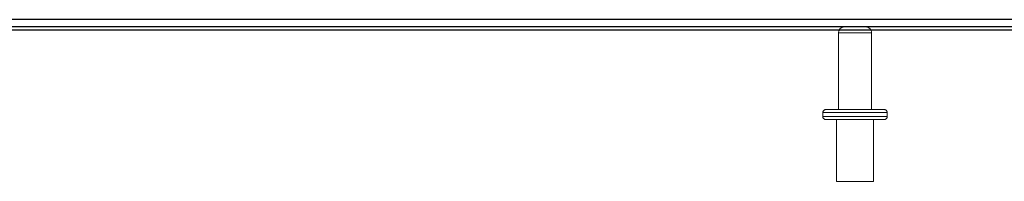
# Model space of a CAD drawing. Header units: inches. Extents: x 0.2 to 10.8, y 0.2 to 8.2.
# Tile 108 of 156: x 3.3177 to 3.8143, y 7.3542 to 7.4359. Entities that reach past the tile are written whole.
import ezdxf

# ---------------------------------------------------------------- set-up
doc = ezdxf.new("R2010")
doc.units = ezdxf.units.IN
doc.header["$MEASUREMENT"] = 0
doc.linetypes.add('HIDDEN', pattern=[0.075, 0.05, -0.025])

msp = doc.modelspace()

# ---------------------------------------------------------------- linework, layer by layer
at = {"color": 7, "linetype": 'Continuous', "lineweight": 25}
for p, q in [((4.6354267, 7.435928), (2.8444267, 7.435928)), ((2.8426267, 7.4308065), (4.6354267, 7.4308065)), ((4.6354267, 7.432328), (2.8444267, 7.432328))]:
    msp.add_line(p, q, dxfattribs=at)
at = {"color": 7, "linetype": 'HIDDEN', "lineweight": 18}
for p, q in [((3.7307267, 7.429328), (3.7307267, 7.390478)), ((3.7473267, 7.429328), (3.7308194, 7.429328)), ((3.7473267, 7.429328), (3.7308194, 7.429328)), ((3.7473267, 7.390478), (3.7473267, 7.429328)), ((3.7242767, 7.390478), (3.7537767, 7.390478)), ((3.7552767, 7.388978), (3.7227767, 7.388978)), ((3.7552767, 7.388978), (3.7227767, 7.388978)), ((3.7227767, 7.388978), (3.7227767, 7.386978)), ((3.7552767, 7.386978), (3.7227767, 7.386978)), ((3.7552767, 7.386978), (3.7227767, 7.386978)), ((3.7242767, 7.385478), (3.7537767, 7.385478)), ((3.7296517, 7.385478), (3.7296517, 7.354228)), ((3.7484017, 7.354228), (3.7484017, 7.385478)), ((3.7552767, 7.386978), (3.7552767, 7.388978)), ((3.7296517, 7.354228), (3.7484017, 7.354228))]:
    msp.add_line(p, q, dxfattribs=at)
for centre, radius, start, end in [((3.7337267, 7.429328), 0.003, 90, 180), ((3.7443267, 7.429328), 0.003, 0, 90), ((3.7242767, 7.388978), 0.0015, 90, 180), ((3.7537767, 7.388978), 0.0015, 0, 90), ((3.7242767, 7.386978), 0.0015, 180, 270), ((3.7537767, 7.386978), 0.0015, 270, 0)]:
    msp.add_arc(centre, radius, start, end, dxfattribs=at)

doc.saveas('drawing.dxf')
